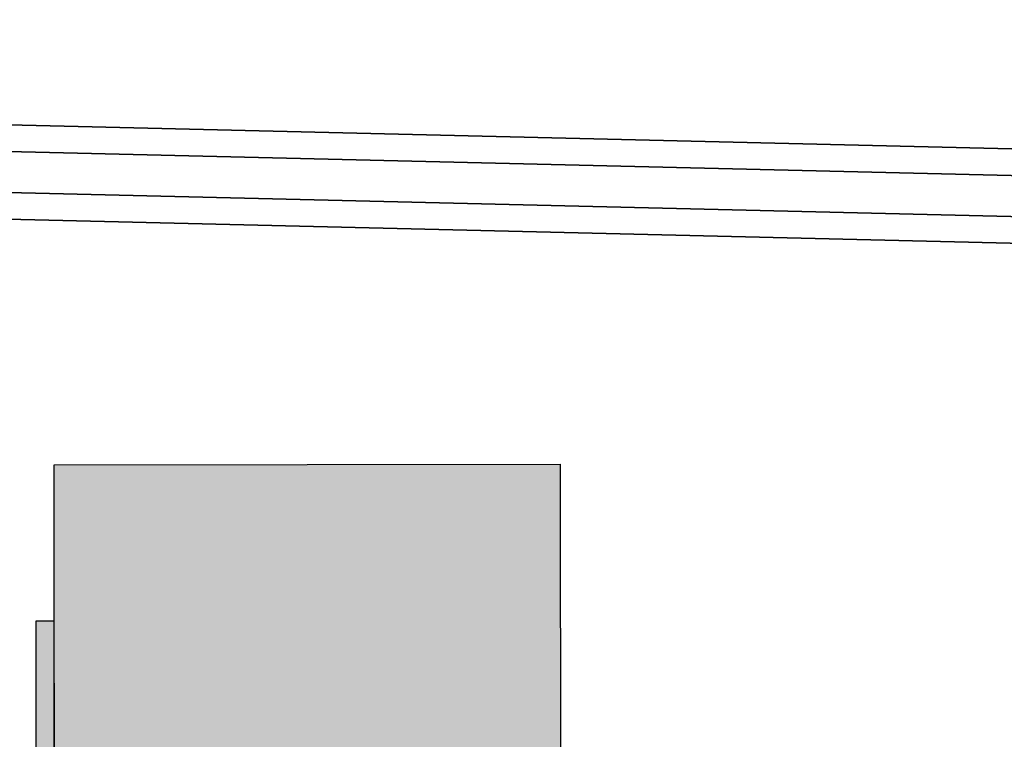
# Model space of a CAD drawing. Header units: metres. Extents: x -5203299 to 2078834, y 245743 to 5816291.
# Tile 250 of 256: x 366608 to 366740, y 5814376 to 5814473. Entities that reach past the tile are written whole.
import ezdxf

# ---------------------------------------------------------------- set-up
doc = ezdxf.new("R2010")
doc.units = ezdxf.units.M
doc.header["$LTSCALE"] = 0.5
doc.layers.add('99.04_Erschließung_VP-S-Borde-Kantenstein', color=7, linetype='Continuous', lineweight=25)
doc.layers.add('Keine', color=7, linetype='Continuous', lineweight=9)
for name, color, linetype, lineweight, true_color in [('99.04_Erschließung_VP-S-Farben-Grünflächen', 7, 'Continuous', 25, 0xc2e687), ('99.04_Erschließung_VP-S-Farben-Stadtplatz', 7, 'Continuous', 25, 0xffffa3), ('99.04_Gleisplanung VP 02_23-EB-1236L-A-FAHRKANTE', 150, 'Continuous', 35, 0x007fff), ('99.04_Gleisplanung VP 02_23-EB-1236R-A-FAHRKANTE', 150, 'Continuous', 35, 0x007fff)]:
    doc.layers.add(name, color=color, linetype=linetype, lineweight=lineweight, true_color=true_color)

# ---------------------------------------------------------------- blocks, each defined once
blk = doc.blocks.new('_23-07-06_Massenplan_TB_Weiterführende Schule (3D)')
at = {"layer": '99.04_Erschließung_VP-S-Farben-Grünflächen', "linetype": 'Continuous', "lineweight": 0, "true_color": 0xc2e687}
blk.add_hatch(color=71, dxfattribs=at).paths.add_polyline_path([(19.97, 186.04), (17.47, 186.04), (17.53, 111.04), (20.03, 111.04)])
at = {"layer": '99.04_Erschließung_VP-S-Farben-Stadtplatz', "linetype": 'Continuous', "lineweight": 0, "true_color": 0xffffa3}
h = blk.add_hatch(color=51, dxfattribs=at)
h.paths.add_polyline_path([(19.95, 207.04), (20.1, 31.02), (88.1, 31.02), (87.95, 207.1)])
h.paths.add_polyline_path([(31, 149.05), (62, 149.08), (62.05, 86.08), (31.05, 86.05)])
at = {"layer": '99.04_Erschließung_VP-S-Borde-Kantenstein', "lineweight": 9}
blk.add_line((19.97, 186.04), (20.03, 111.04), dxfattribs=at)
at = {"layer": '99.04_Erschließung_VP-S-Farben-Grünflächen', "flags": 128}
blk.add_lwpolyline([(19.97, 186.04), (17.47, 186.04), (17.53, 111.04), (20.03, 111.04)], close=True, dxfattribs=at)
at = {"layer": '99.04_Erschließung_VP-S-Farben-Stadtplatz', "flags": 128}
blk.add_lwpolyline([(19.95, 207.04), (87.95, 207.1), (88.1, 31.02), (20.1, 31.02)], close=True, dxfattribs=at)
blk = doc.blocks.new('_23-07-06_Massenplan_TB_Weiterführende Schule-3 (3D)')
at = {"layer": '99.04_Gleisplanung VP 02_23-EB-1236L-A-FAHRKANTE', "flags": 128}
for points in [[(-195.677, 14.713, -0.005965), (-243.369, 15.285), (-544.421, 22.489)], [(-195.677, 13.278, -0.005965), (-243.404, 13.85), (-243.404, 13.85), (-243.404, 13.85), (-544.456, 21.055, -0.000153)]]:
    blk.add_lwpolyline(points, format="xyb", dxfattribs=at)
at = {"layer": '99.04_Gleisplanung VP 02_23-EB-1236R-A-FAHRKANTE', "flags": 128}
for points in [[(-195.633, 18.362, -0.005965), (-243.325, 18.934), (-544.406, 26.139)], [(-195.633, 16.927, -0.005965), (-243.36, 17.5), (-544.44, 24.705)]]:
    blk.add_lwpolyline(points, format="xyb", dxfattribs=at)

msp = doc.modelspace()

# ---------------------------------------------------------------- block references
at = {"layer": 'Keine', "color": 1, "xscale": 2.5, "yscale": 2.5, "zscale": 2.5}
msp.add_blockref('_23-07-06_Massenplan_TB_Weiterführende Schule-3 (3D)', (367377.8, 5814407.22), dxfattribs=at)
at = {"layer": 'Keine', "color": 1}
msp.add_blockref('_23-07-06_Massenplan_TB_Weiterführende Schule (3D)', (366592.8, 5814205.71), dxfattribs=at)

doc.saveas('drawing.dxf')
